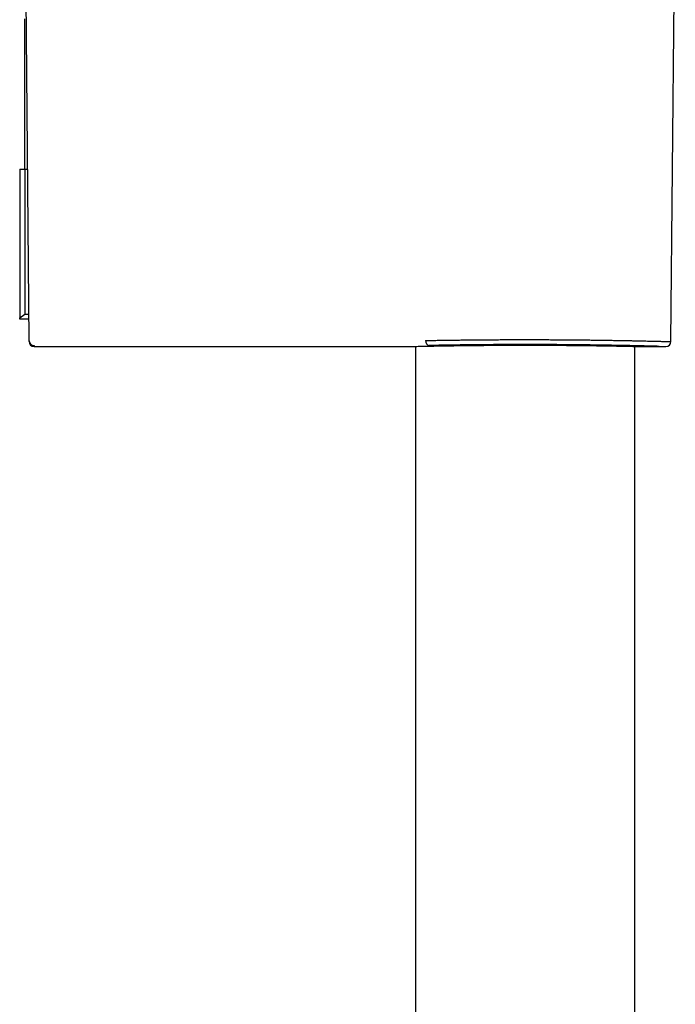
# Model space of a CAD drawing. Header units: millimetres. Extents: x 8 to 1091, y 12 to 2370.
# Tile 79 of 88: x 931 to 996, y 2204 to 2303. Entities that reach past the tile are written whole.
import ezdxf

# ---------------------------------------------------------------- set-up
doc = ezdxf.new("R2010")
doc.units = ezdxf.units.MM

msp = doc.modelspace()

# ---------------------------------------------------------------- linework, layer by layer
at = {"color": 7, "linetype": 'Continuous', "lineweight": 30}
for p, q in [((931.828, 2270.458), (931.398, 2319.72)), ((995.959, 2270.367), (996.39, 2319.726)), ((931.393, 2287.596), (931.393, 2302.596)), ((930.893, 2287.596), (930.893, 2272.743)), ((930.893, 2287.596), (931.393, 2287.596)), ((931.393, 2287.596), (931.393, 2273.096)), ((931.393, 2287.596), (931.678, 2287.596)), ((930.893, 2272.743), (931.393, 2273.096)), ((930.893, 2272.596), (930.893, 2272.743)), ((931.393, 2273.096), (931.805, 2273.096)), ((931.809, 2272.596), (930.893, 2272.596)), ((931.828, 2270.367), (931.828, 2270.458)), ((932.328, 2269.963), (932.328, 2269.871)), ((932.328, 2269.871), (969.65, 2269.871)), ((970.443, 2269.889), (970.443, 2094.596)), ((992.343, 2094.596), (992.343, 2269.889)), ((993.135, 2269.871), (995.458, 2269.871))]:
    msp.add_line(p, q, dxfattribs=at)
for centre, radius, start, end in [((932.328, 2270.463), 0.5, 180.50519, 270.0054), ((932.328, 2270.371), 0.5, 180.5, 269.99993), ((971.895, 2270.415), 0.451, 172.71234, 256.41478), ((995.459, 2270.371), 0.5, 269.83022, 359.50458)]:
    msp.add_arc(centre, radius, start, end, dxfattribs=at)
for points, knots in [([(969.65, 2269.871), (969.65, 2269.871), (969.644, 2269.871), (969.666, 2269.872), (969.72, 2269.873), (969.814, 2269.875), (969.945, 2269.878), (970.115, 2269.882), (970.32, 2269.886), (970.557, 2269.892), (970.826, 2269.897), (971.13, 2269.904), (971.47, 2269.911), (971.845, 2269.918), (972.247, 2269.926), (972.674, 2269.933), (973.124, 2269.941), (973.604, 2269.949), (974.114, 2269.956), (974.652, 2269.964), (975.207, 2269.971), (975.776, 2269.978), (976.356, 2269.984), (976.958, 2269.99), (977.579, 2269.995), (978.219, 2269.999), (978.863, 2270.003), (979.509, 2270.006), (980.154, 2270.008), (980.809, 2270.009), (981.472, 2270.009), (982.142, 2270.009), (982.802, 2270.007), (983.452, 2270.005), (984.089, 2270.002), (984.724, 2269.998), (985.354, 2269.994), (985.977, 2269.988), (986.58, 2269.982), (987.161, 2269.976), (987.719, 2269.969), (988.262, 2269.962), (988.789, 2269.955), (989.297, 2269.947), (989.775, 2269.939), (990.222, 2269.931), (990.637, 2269.924), (991.029, 2269.916), (991.393, 2269.909), (991.728, 2269.902), (992.027, 2269.896), (992.29, 2269.89), (992.517, 2269.885), (992.712, 2269.881), (992.872, 2269.877), (992.997, 2269.874), (993.082, 2269.872), (993.131, 2269.871), (993.134, 2269.871), (993.135, 2269.871)], [0, 0, 0, 0, 0.001295, 0.01895, 0.036618, 0.054273, 0.07244, 0.090623, 0.10879, 0.126445, 0.144113, 0.161768, 0.179935, 0.198118, 0.216286, 0.233935, 0.251598, 0.269247, 0.287409, 0.305587, 0.323749, 0.341385, 0.359035, 0.376671, 0.39482, 0.412984, 0.431133, 0.448752, 0.466384, 0.484002, 0.502133, 0.520279, 0.53841, 0.556019, 0.573641, 0.59125, 0.60937, 0.627505, 0.645625, 0.663239, 0.680867, 0.698481, 0.716606, 0.734746, 0.752871, 0.770502, 0.788146, 0.805776, 0.823918, 0.842075, 0.860216, 0.877862, 0.895522, 0.913168, 0.931326, 0.949499, 0.967657, 0.98531, 1, 1, 1, 1]), ([(971.447, 2270.473), (971.596, 2270.475), (971.893, 2270.481), (972.361, 2270.489), (972.844, 2270.497), (973.347, 2270.505), (973.868, 2270.512), (974.407, 2270.519), (974.961, 2270.526), (975.521, 2270.533), (976.085, 2270.539), (976.653, 2270.544), (977.23, 2270.549), (977.821, 2270.553), (978.421, 2270.557), (979.033, 2270.56), (979.651, 2270.562), (980.266, 2270.564), (980.876, 2270.565), (981.48, 2270.565), (982.086, 2270.565), (982.697, 2270.563), (983.309, 2270.562), (983.924, 2270.559), (984.536, 2270.556), (985.136, 2270.552), (985.723, 2270.548), (986.296, 2270.543), (986.863, 2270.537), (987.425, 2270.531), (987.98, 2270.524), (988.529, 2270.517), (989.066, 2270.51), (989.584, 2270.502), (990.082, 2270.494), (990.56, 2270.487), (991.023, 2270.478), (991.474, 2270.47), (991.91, 2270.462), (992.331, 2270.453), (992.733, 2270.445), (993.11, 2270.437), (993.463, 2270.429), (993.791, 2270.421), (994.099, 2270.414), (994.388, 2270.407), (994.655, 2270.401), (994.901, 2270.395), (995.122, 2270.389), (995.317, 2270.384), (995.484, 2270.379), (995.626, 2270.376), (995.744, 2270.373), (995.837, 2270.37), (995.906, 2270.368), (995.946, 2270.367), (995.963, 2270.367), (995.959, 2270.367), (995.958, 2270.367)], [0, 0, 0, 0, 0.017834, 0.0356681, 0.053626, 0.0715838, 0.0899323, 0.1082808, 0.1267643, 0.1452477, 0.1630818, 0.1809159, 0.1988739, 0.2168318, 0.2351808, 0.2535297, 0.2720138, 0.2904979, 0.3083265, 0.3261551, 0.3441076, 0.3620601, 0.3804033, 0.3987466, 0.4172248, 0.435703, 0.4535295, 0.471356, 0.4893063, 0.5072565, 0.5255971, 0.5439377, 0.5624131, 0.5808885, 0.598721, 0.6165535, 0.6345098, 0.652466, 0.6708127, 0.6891594, 0.707641, 0.7261226, 0.743961, 0.7617994, 0.7797617, 0.797724, 0.8160771, 0.8344303, 0.8529185, 0.8714067, 0.8892439, 0.907081, 0.9250421, 0.9430032, 0.9613553, 0.9797073, 0.9981945, 1, 1, 1, 1]), ([(994.788, 2269.89), (994.756, 2269.89), (994.664, 2269.893), (994.487, 2269.898), (994.26, 2269.904), (994.012, 2269.91), (993.742, 2269.917), (993.448, 2269.924), (993.13, 2269.931), (992.787, 2269.939), (992.423, 2269.948), (992.043, 2269.956), (991.647, 2269.964), (991.237, 2269.972), (990.811, 2269.981), (990.364, 2269.989), (989.896, 2269.997), (989.408, 2270.005), (988.906, 2270.013), (988.395, 2270.02), (987.876, 2270.027), (987.352, 2270.034), (986.817, 2270.04), (986.267, 2270.046), (985.704, 2270.051), (985.127, 2270.056), (984.543, 2270.06), (983.959, 2270.063), (983.377, 2270.066), (982.797, 2270.068), (982.214, 2270.069), (981.625, 2270.07), (981.029, 2270.069), (980.428, 2270.069), (979.829, 2270.067), (979.239, 2270.065), (978.658, 2270.062), (978.088, 2270.059), (977.523, 2270.055), (976.96, 2270.05), (976.399, 2270.045), (975.842, 2270.039), (975.295, 2270.032), (974.72, 2270.025), (974.122, 2270.017), (973.503, 2270.007), (972.907, 2269.997), (972.332, 2269.987), (971.97, 2269.98), (971.789, 2269.977)], [0, 0, 0, 0, 0.011266, 0.032538, 0.053209, 0.073898, 0.094587, 0.115258, 0.136529, 0.157821, 0.179112, 0.200384, 0.221047, 0.241727, 0.262408, 0.283071, 0.304335, 0.325619, 0.346902, 0.368166, 0.388809, 0.40947, 0.43013, 0.450773, 0.472017, 0.49328, 0.514543, 0.535787, 0.556404, 0.577038, 0.597673, 0.61829, 0.639506, 0.660742, 0.681978, 0.703194, 0.723798, 0.74442, 0.765041, 0.785645, 0.806847, 0.828068, 0.849288, 0.87049, 0.896357, 0.922276, 0.948214, 0.974133, 1, 1, 1, 1])]:
    msp.add_open_spline(points, degree=3, knots=knots, dxfattribs=at)

doc.saveas('drawing.dxf')
